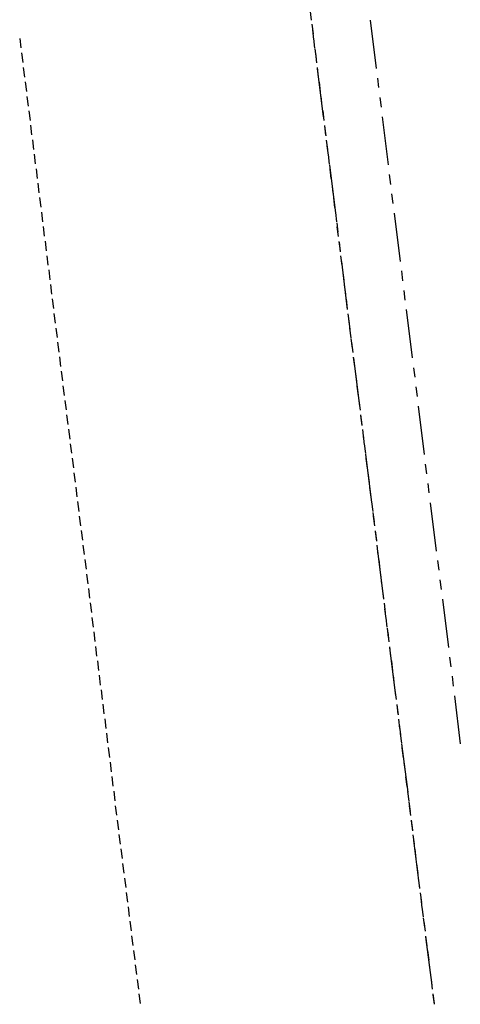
# Model space of a CAD drawing. Header units: feet. Extents: x -79 to 198, y -22 to 181.
# Tile 146 of 256: x 138 to 160, y 28 to 79. Entities that reach past the tile are written whole.
import ezdxf

# ---------------------------------------------------------------- set-up
doc = ezdxf.new("R2010")
doc.units = ezdxf.units.FT
doc.layers.add('A-LINEA', color=7, linetype='CONTINUOUS')

msp = doc.modelspace()

# ---------------------------------------------------------------- linework, layer by layer
at = {"layer": 'A-LINEA'}
for p, q in [((152.2, 81.2044), (152.5067, 78.7244)), ((152.5333, 78.5244), (152.6, 78.0178)), ((155.5333, 78.7244), (155.84, 76.2444)), ((152.5733, 78.2311), (152.6267, 77.7378)), ((137.5067, 77.7911), (137.5733, 77.2978)), ((152.6267, 77.7778), (152.68, 77.2844)), ((137.6, 77.0444), (137.6667, 76.5511)), ((152.6933, 77.2444), (152.76, 76.7378)), ((152.72, 77.0311), (152.7733, 76.5378)), ((137.6933, 76.2978), (137.76, 75.8044)), ((152.8133, 76.2844), (152.8667, 75.7911)), ((152.8133, 76.2444), (153.12, 73.7644)), ((137.7867, 75.5511), (137.8533, 75.0578)), ((152.9067, 75.5378), (152.96, 75.0444)), ((155.9067, 75.7511), (155.96, 75.2578)), ((137.88, 74.8044), (137.9467, 74.3111)), ((153, 74.8044), (153.0533, 74.2978)), ((156.0267, 74.7511), (156.0933, 74.2578)), ((137.9733, 74.0711), (138.04, 73.5644)), ((153.0933, 74.0578), (153.1467, 73.5644)), ((156.1467, 73.7644), (156.4533, 71.2844)), ((138.0667, 73.3244), (138.12, 72.8311)), ((153.1867, 73.3111), (153.24, 72.8178)), ((153.1867, 73.2711), (153.2533, 72.7778)), ((138.16, 72.5778), (138.2133, 72.0844)), ((153.28, 72.5644), (153.3333, 72.0711)), ((153.3067, 72.2711), (153.3733, 71.7778)), ((138.2533, 71.8311), (138.3067, 71.3378)), ((153.3733, 71.8178), (153.4267, 71.3244)), ((138.3467, 71.0844), (138.4, 70.5911)), ((153.44, 71.2844), (153.7467, 68.8044)), ((153.4667, 71.0711), (153.52, 70.5778)), ((156.52, 70.7911), (156.5867, 70.2844)), ((138.44, 70.3511), (138.4933, 69.8444)), ((153.56, 70.3378), (153.6133, 69.8311)), ((138.5333, 69.6044), (138.5867, 69.1111)), ((153.6533, 69.5911), (153.7067, 69.0978)), ((156.64, 69.7911), (156.7067, 69.2978)), ((138.6267, 68.8578), (138.68, 68.3644)), ((153.7467, 68.8444), (153.8, 68.3511)), ((156.7733, 68.8044), (157.08, 66.3244)), ((138.72, 68.1111), (138.7733, 67.6178)), ((153.8133, 68.3111), (153.8667, 67.8178)), ((153.8267, 68.0978), (153.8933, 67.6044)), ((138.8133, 67.3644), (138.8667, 66.8711)), ((153.92, 67.3511), (153.9867, 66.8578)), ((153.9333, 67.3111), (153.9867, 66.8178)), ((138.9067, 66.6178), (138.96, 66.1244)), ((154.0133, 66.6178), (154.08, 66.1111)), ((154.0533, 66.3244), (154.36, 63.8444)), ((139, 65.8844), (139.0533, 65.3778)), ((154.1067, 65.8711), (154.1733, 65.3644)), ((157.1467, 65.8311), (157.2, 65.3244)), ((139.0933, 65.1378), (139.1467, 64.6444)), ((154.2, 65.1244), (154.2667, 64.6311)), ((157.2667, 64.8311), (157.32, 64.3378)), ((139.1733, 64.3911), (139.24, 63.8978)), ((154.2933, 64.3778), (154.36, 63.8844)), ((157.3867, 63.8444), (157.6933, 61.3644)), ((139.2667, 63.6444), (139.3333, 63.1511)), ((154.3867, 63.6311), (154.4533, 63.1378)), ((154.4267, 63.3511), (154.4933, 62.8444)), ((139.36, 62.8978), (139.4267, 62.4044)), ((154.48, 62.8844), (154.5467, 62.3911)), ((154.5467, 62.3511), (154.6133, 61.8578)), ((139.4533, 62.1644), (139.52, 61.6578)), ((154.5733, 62.1511), (154.64, 61.6444)), ((139.5467, 61.4178), (139.6133, 60.9111)), ((154.6667, 61.4044), (154.7333, 60.9111)), ((154.68, 61.3644), (154.9867, 58.8844)), ((157.76, 60.8578), (157.8267, 60.3644)), ((139.64, 60.6711), (139.7067, 60.1778)), ((154.76, 60.6578), (154.8267, 60.1644)), ((139.7333, 59.9244), (139.8, 59.4311)), ((154.8533, 59.9111), (154.92, 59.4178)), ((157.88, 59.8711), (157.9467, 59.3778)), ((139.8267, 59.1778), (139.8933, 58.6844)), ((154.9467, 59.1644), (155.0133, 58.6711)), ((158.0133, 58.8844), (158.32, 56.3911)), ((139.92, 58.4311), (139.9867, 57.9378)), ((155.04, 58.4311), (155.1067, 57.9244)), ((155.04, 58.3911), (155.1067, 57.8844)), ((140.0133, 57.6978), (140.08, 57.1911)), ((155.1333, 57.6844), (155.2, 57.1778)), ((155.1733, 57.3911), (155.2267, 56.8978)), ((140.1067, 56.9511), (140.1733, 56.4578)), ((155.2267, 56.9378), (155.2933, 56.4444)), ((140.2, 56.2044), (140.2667, 55.7111)), ((155.2933, 56.4044), (155.6, 53.9244)), ((155.32, 56.1911), (155.3867, 55.6978)), ((158.3733, 55.8978), (158.44, 55.4044)), ((140.2933, 55.4578), (140.36, 54.9644)), ((155.4133, 55.4444), (155.48, 54.9511)), ((140.3867, 54.7111), (140.4533, 54.2178)), ((155.5067, 54.6978), (155.5733, 54.2044)), ((158.5067, 54.9111), (158.56, 54.4178)), ((140.48, 53.9778), (140.5467, 53.4711)), ((155.6, 53.9644), (155.6667, 53.4578)), ((158.6267, 53.9111), (158.9333, 51.4311)), ((140.5733, 53.2311), (140.64, 52.7244)), ((155.6667, 53.4178), (155.7333, 52.9244)), ((155.6933, 53.2178), (155.76, 52.7244)), ((140.6667, 52.4844), (140.7333, 51.9911)), ((155.7867, 52.4711), (155.8533, 51.9778)), ((155.7867, 52.4311), (155.8533, 51.9378)), ((140.76, 51.7378), (140.8267, 51.2444)), ((155.88, 51.7244), (155.9333, 51.2311)), ((155.92, 51.4444), (156.2267, 48.9511)), ((140.8533, 50.9911), (140.92, 50.4978)), ((155.9733, 50.9778), (156.0267, 50.4844)), ((159, 50.9378), (159.0667, 50.4444)), ((140.9467, 50.2444), (141.0133, 49.7511)), ((156.0667, 50.2311), (156.12, 49.7378)), ((159.12, 49.9511), (159.1867, 49.4444)), ((141.04, 49.5111), (141.1067, 49.0044)), ((156.16, 49.4978), (156.2133, 48.9911)), ((141.1333, 48.7644), (141.2, 48.2711)), ((156.2533, 48.7511), (156.3067, 48.2578)), ((159.2533, 48.9511), (159.56, 46.4711)), ((156.28, 48.4578), (156.3467, 47.9644)), ((141.2267, 48.0178), (141.28, 47.5244)), ((156.3467, 48.0044), (156.4, 47.5111)), ((141.32, 47.2711), (141.3733, 46.7778)), ((156.4133, 47.4711), (156.4667, 46.9778)), ((156.44, 47.2578), (156.4933, 46.7644)), ((141.4133, 46.5244), (141.4667, 46.0311)), ((156.5333, 46.5111), (156.5867, 46.0178)), ((156.5333, 46.4711), (156.84, 43.9911)), ((141.5067, 45.7778), (141.56, 45.2844)), ((156.6267, 45.7778), (156.68, 45.2711)), ((159.6133, 45.9778), (159.68, 45.4844)), ((141.6, 45.0444), (141.6533, 44.5378)), ((156.72, 45.0311), (156.7733, 44.5378)), ((159.7467, 44.9911), (159.8, 44.4844)), ((141.6933, 44.2978), (141.7467, 43.8044)), ((156.8133, 44.2844), (156.8667, 43.7911)), ((141.7867, 43.5511), (141.84, 43.0578)), ((159.8667, 43.9911), (160.1733, 41.5111)), ((156.9067, 43.5378), (156.96, 43.0444)), ((156.9067, 43.4978), (156.9733, 43.0044)), ((141.88, 42.8044), (141.9333, 42.3111)), ((156.9867, 42.7911), (157.0533, 42.2978)), ((141.9733, 42.0578), (142.0267, 41.5644)), ((157.0267, 42.5111), (157.0933, 42.0044)), ((157.08, 42.0444), (157.1467, 41.5511)), ((142.0667, 41.3244), (142.12, 40.8178)), ((157.1467, 41.5111), (157.4667, 39.0311)), ((157.1733, 41.3111), (157.24, 40.8044)), ((142.16, 40.5778), (142.2133, 40.0844)), ((157.2667, 40.5644), (157.3333, 40.0711)), ((142.2533, 39.8311), (142.3067, 39.3378)), ((157.36, 39.8178), (157.4267, 39.3244)), ((142.3467, 39.0844), (142.4, 38.5911)), ((157.4533, 39.0711), (157.52, 38.5778)), ((157.52, 38.5378), (157.5867, 38.0444)), ((142.4267, 38.3378), (142.4933, 37.8444)), ((157.5467, 38.3244), (157.6133, 37.8311)), ((142.52, 37.5911), (142.5867, 37.0978)), ((157.64, 37.5911), (157.7067, 37.0844)), ((157.6533, 37.5511), (157.7067, 37.0444)), ((142.6133, 36.8578), (142.68, 36.3511)), ((157.7333, 36.8444), (157.8, 36.3511)), ((157.7733, 36.5511), (158.08, 34.0711)), ((142.7067, 36.1111), (142.7733, 35.6178)), ((157.8267, 36.0978), (157.8933, 35.6044)), ((142.8, 35.3644), (142.8667, 34.8711)), ((157.92, 35.3511), (157.9867, 34.8578)), ((142.8933, 34.6178), (142.96, 34.1244)), ((158.0133, 34.6044), (158.08, 34.1111)), ((142.9867, 33.8711), (143.0533, 33.3778)), ((158.1067, 33.8578), (158.1733, 33.3644)), ((158.1467, 33.5778), (158.2, 33.0844)), ((143.08, 33.1378), (143.1467, 32.6311)), ((158.2, 33.1244), (158.2667, 32.6178)), ((158.2667, 32.5778), (158.3333, 32.0844)), ((143.1733, 32.3911), (143.24, 31.8978)), ((158.2933, 32.3778), (158.36, 31.8844)), ((143.2667, 31.6444), (143.3333, 31.1511)), ((158.3867, 31.6311), (158.4533, 31.1378)), ((158.3867, 31.5911), (158.7067, 29.1111)), ((143.36, 30.8978), (143.4267, 30.4044)), ((158.48, 30.8844), (158.5467, 30.3911)), ((143.4533, 30.1511), (143.52, 29.6578)), ((158.5733, 30.1378), (158.64, 29.6444)), ((143.5467, 29.4044), (143.6133, 28.9111)), ((158.6667, 29.4044), (158.7333, 28.8978)), ((143.64, 28.6711), (143.7067, 28.1644)), ((158.76, 28.6578), (158.8267, 28.1644)), ((158.76, 28.6178), (158.8267, 28.1244))]:
    msp.add_line(p, q, dxfattribs=at)

doc.saveas('drawing.dxf')
